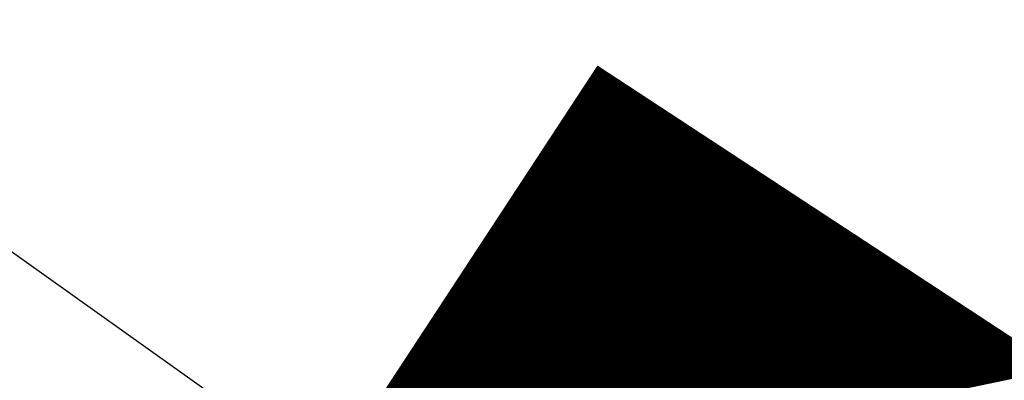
# Model space of a CAD drawing. Extents: x 448814 to 449970, y 436659 to 437685.
# Tile 40 of 132: x 448916.33 to 448920.57, y 437417.64 to 437419.19. Entities that reach past the tile are written whole.
import ezdxf

# ---------------------------------------------------------------- set-up
doc = ezdxf.new("R2010")
doc.units = 0
doc.header["$LTSCALE"] = 2
doc.header["$MEASUREMENT"] = 0
doc.linetypes.add('AUSGEZOGEN', pattern=[0])
doc.layers.get('0').update_dxf_attribs({"linetype": 'AUSGEZOGEN'})
for name, color, linetype in [('MULDE', 250, 'AUSGEZOGEN'), ('SIGNATUR', 4, 'AUSGEZOGEN'), ('STROMLTG', 4, 'AUSGEZOGEN')]:
    doc.layers.add(name, color=color, linetype=linetype)

# ---------------------------------------------------------------- blocks, each defined once
blk = doc.blocks.new('*X514')
at = {"color": 0}
for p, q in [((87.9735, 257.9307), (89.0542, 259.0114)), ((87.9749, 257.9307), (89.0542, 259.01)), ((87.9763, 257.9307), (89.0542, 259.0086)), ((87.9777, 257.9307), (89.0542, 259.0072)), ((87.9792, 257.9307), (89.0542, 259.0058)), ((87.9806, 257.9307), (89.0542, 259.0043)), ((87.982, 257.9307), (89.0542, 259.0029)), ((87.9834, 257.9307), (89.0542, 259.0015)), ((87.9848, 257.9307), (89.0542, 259.0001)), ((87.9862, 257.9307), (89.0542, 258.9987)), ((87.9876, 257.9307), (89.0542, 258.9973)), ((87.9891, 257.9307), (89.0542, 258.9959)), ((87.9905, 257.9307), (89.0542, 258.9944)), ((87.9919, 257.9307), (89.0542, 258.993)), ((87.9933, 257.9307), (89.0542, 258.9916)), ((87.9947, 257.9307), (89.0542, 258.9902)), ((87.9961, 257.9307), (89.0542, 258.9888)), ((87.9975, 257.9307), (89.0542, 258.9874)), ((87.999, 257.9307), (89.0542, 258.986)), ((88.0004, 257.9307), (89.0542, 258.9845)), ((88.0018, 257.9307), (89.0542, 258.9831)), ((88.0032, 257.9307), (89.0542, 258.9817)), ((88.0046, 257.9307), (89.0542, 258.9803)), ((88.006, 257.9307), (89.0542, 258.9789)), ((88.0074, 257.9307), (89.0542, 258.9775)), ((88.0089, 257.9307), (89.0542, 258.9761)), ((88.0103, 257.9307), (89.0542, 258.9746)), ((88.0117, 257.9307), (89.0542, 258.9732)), ((88.0131, 257.9307), (89.0542, 258.9718)), ((88.0145, 257.9307), (89.0542, 258.9704)), ((88.0159, 257.9307), (89.0542, 258.969)), ((88.0173, 257.9307), (89.0542, 258.9676)), ((88.0187, 257.9307), (89.0542, 258.9662)), ((88.0202, 257.9307), (89.0542, 258.9647)), ((88.0216, 257.9307), (89.0542, 258.9633)), ((88.023, 257.9307), (89.0542, 258.9619)), ((88.0244, 257.9307), (89.0542, 258.9605)), ((88.0258, 257.9307), (89.0542, 258.9591)), ((88.0272, 257.9307), (89.0542, 258.9577)), ((88.0286, 257.9307), (89.0542, 258.9563)), ((88.0301, 257.9307), (89.0542, 258.9548)), ((88.0315, 257.9307), (89.0542, 258.9534)), ((88.0329, 257.9307), (89.0542, 258.952)), ((88.0343, 257.9307), (89.0542, 258.9506)), ((88.0357, 257.9307), (89.0542, 258.9492)), ((88.0371, 257.9307), (89.0542, 258.9478)), ((88.0385, 257.9307), (89.0542, 258.9464)), ((88.04, 257.9307), (89.0542, 258.9449)), ((88.0414, 257.9307), (89.0542, 258.9435)), ((88.0428, 257.9307), (89.0542, 258.9421)), ((88.0442, 257.9307), (89.0542, 258.9407)), ((88.0456, 257.9307), (89.0542, 258.9393)), ((88.047, 257.9307), (89.0542, 258.9379)), ((88.0484, 257.9307), (89.0542, 258.9365)), ((88.0499, 257.9307), (89.0542, 258.935)), ((88.0513, 257.9307), (89.0542, 258.9336)), ((88.0527, 257.9307), (89.0542, 258.9322)), ((88.0541, 257.9307), (89.0542, 258.9308)), ((88.0555, 257.9307), (89.0542, 258.9294)), ((88.0569, 257.9307), (89.0542, 258.928)), ((88.0583, 257.9307), (89.0542, 258.9266)), ((88.0598, 257.9307), (89.0542, 258.9251)), ((88.0612, 257.9307), (89.0542, 258.9237)), ((88.0626, 257.9307), (89.0542, 258.9223)), ((88.064, 257.9307), (89.0542, 258.9209)), ((88.0654, 257.9307), (89.0542, 258.9195)), ((88.0668, 257.9307), (89.0542, 258.9181)), ((88.0682, 257.9307), (89.0542, 258.9167)), ((88.0697, 257.9307), (89.0542, 258.9152)), ((88.0711, 257.9307), (89.0542, 258.9138)), ((88.0725, 257.9307), (89.0542, 258.9124)), ((88.0739, 257.9307), (89.0542, 258.911)), ((88.0753, 257.9307), (89.0542, 258.9096)), ((88.0767, 257.9307), (89.0542, 258.9082)), ((88.0781, 257.9307), (89.0542, 258.9068)), ((88.0796, 257.9307), (89.0542, 258.9053)), ((88.081, 257.9307), (89.0542, 258.9039)), ((88.0824, 257.9307), (89.0542, 258.9025)), ((88.0838, 257.9307), (89.0542, 258.9011)), ((88.0852, 257.9307), (89.0542, 258.8997)), ((88.0866, 257.9307), (89.0542, 258.8983)), ((88.088, 257.9307), (89.0542, 258.8969)), ((88.0895, 257.9307), (89.0542, 258.8954)), ((88.0909, 257.9307), (89.0542, 258.894)), ((88.0923, 257.9307), (89.0542, 258.8926)), ((88.0937, 257.9307), (89.0542, 258.8912)), ((88.0951, 257.9307), (89.0542, 258.8898)), ((88.0965, 257.9307), (89.0542, 258.8884)), ((88.0979, 257.9307), (89.0542, 258.887)), ((88.0994, 257.9307), (89.0542, 258.8855)), ((88.1008, 257.9307), (89.0542, 258.8841)), ((88.1022, 257.9307), (89.0542, 258.8827)), ((88.1036, 257.9307), (89.0542, 258.8813)), ((88.105, 257.9307), (89.0542, 258.8799)), ((88.1064, 257.9307), (89.0542, 258.8785)), ((88.1078, 257.9307), (89.0542, 258.8771)), ((88.1093, 257.9307), (89.0542, 258.8756)), ((88.1107, 257.9307), (89.0542, 258.8742)), ((88.1121, 257.9307), (89.0542, 258.8728)), ((88.1135, 257.9307), (89.0542, 258.8714)), ((88.1149, 257.9307), (89.0542, 258.87)), ((88.1163, 257.9307), (89.0542, 258.8686)), ((88.1177, 257.9307), (89.0542, 258.8672)), ((88.1192, 257.9307), (89.0542, 258.8657)), ((88.1206, 257.9307), (89.0542, 258.8643)), ((88.122, 257.9307), (89.0542, 258.8629)), ((88.1234, 257.9307), (89.0542, 258.8615)), ((88.1248, 257.9307), (89.0542, 258.8601)), ((88.1262, 257.9307), (89.0542, 258.8587)), ((88.1276, 257.9307), (89.0542, 258.8573)), ((88.1291, 257.9307), (89.0542, 258.8558)), ((88.1305, 257.9307), (89.0542, 258.8544)), ((88.1319, 257.9307), (89.0542, 258.853)), ((88.1333, 257.9307), (89.0542, 258.8516)), ((88.1347, 257.9307), (89.0542, 258.8502)), ((88.1361, 257.9307), (89.0542, 258.8488)), ((88.1375, 257.9307), (89.0542, 258.8474)), ((88.139, 257.9307), (89.0542, 258.8459)), ((88.1404, 257.9307), (89.0542, 258.8445)), ((88.1418, 257.9307), (89.0542, 258.8431)), ((88.1432, 257.9307), (89.0542, 258.8417)), ((88.1446, 257.9307), (89.0542, 258.8403)), ((88.146, 257.9307), (89.0542, 258.8389)), ((88.1474, 257.9307), (89.0542, 258.8375)), ((88.1489, 257.9307), (89.0542, 258.836)), ((88.1503, 257.9307), (89.0542, 258.8346)), ((88.1517, 257.9307), (89.0542, 258.8332)), ((88.1531, 257.9307), (89.0542, 258.8318)), ((88.1545, 257.9307), (89.0542, 258.8304)), ((88.1559, 257.9307), (89.0542, 258.829)), ((88.1573, 257.9307), (89.0542, 258.8276)), ((88.1588, 257.9307), (89.0542, 258.8261)), ((88.1602, 257.9307), (89.0542, 258.8247)), ((88.1616, 257.9307), (89.0542, 258.8233)), ((88.163, 257.9307), (89.0542, 258.8219)), ((88.1644, 257.9307), (89.0542, 258.8205)), ((88.1658, 257.9307), (89.0542, 258.8191)), ((88.1672, 257.9307), (89.0542, 258.8177)), ((88.1687, 257.9307), (89.0542, 258.8163)), ((88.1701, 257.9307), (89.0542, 258.8148)), ((88.1715, 257.9307), (89.0542, 258.8134)), ((88.1729, 257.9307), (89.0542, 258.812)), ((88.1743, 257.9307), (89.0542, 258.8106)), ((88.1757, 257.9307), (89.0542, 258.8092)), ((88.1771, 257.9307), (89.0542, 258.8078)), ((88.1786, 257.9307), (89.0542, 258.8064)), ((88.18, 257.9307), (89.0542, 258.8049)), ((88.1814, 257.9307), (89.0542, 258.8035)), ((88.1828, 257.9307), (89.0542, 258.8021)), ((88.1842, 257.9307), (89.0542, 258.8007)), ((88.1856, 257.9307), (89.0542, 258.7993)), ((88.187, 257.9307), (89.0542, 258.7979)), ((88.1885, 257.9307), (89.0542, 258.7965)), ((88.1899, 257.9307), (89.0542, 258.795)), ((88.1913, 257.9307), (89.0542, 258.7936)), ((88.1927, 257.9307), (89.0542, 258.7922)), ((88.1941, 257.9307), (89.0542, 258.7908)), ((88.1955, 257.9307), (89.0542, 258.7894)), ((88.1969, 257.9307), (89.0542, 258.788)), ((88.1984, 257.9307), (89.0542, 258.7866)), ((88.1998, 257.9307), (89.0542, 258.7851)), ((88.2012, 257.9307), (89.0542, 258.7837)), ((88.2026, 257.9307), (89.0542, 258.7823)), ((88.204, 257.9307), (89.0542, 258.7809)), ((88.2054, 257.9307), (89.0542, 258.7795)), ((88.2068, 257.9307), (89.0542, 258.7781)), ((88.2083, 257.9307), (89.0542, 258.7767)), ((88.2097, 257.9307), (89.0542, 258.7752)), ((88.2111, 257.9307), (89.0542, 258.7738)), ((88.2125, 257.9307), (89.0542, 258.7724)), ((88.2139, 257.9307), (89.0542, 258.771)), ((88.2153, 257.9307), (89.0542, 258.7696)), ((88.2167, 257.9307), (89.0542, 258.7682)), ((88.2182, 257.9307), (89.0542, 258.7668)), ((88.2196, 257.9307), (89.0542, 258.7653)), ((88.221, 257.9307), (89.0542, 258.7639)), ((88.2224, 257.9307), (89.0542, 258.7625)), ((88.2238, 257.9307), (89.0542, 258.7611)), ((88.2252, 257.9307), (89.0542, 258.7597)), ((88.2266, 257.9307), (89.0542, 258.7583)), ((88.2281, 257.9307), (89.0542, 258.7569)), ((88.2295, 257.9307), (89.0542, 258.7554)), ((88.2309, 257.9307), (89.0542, 258.754)), ((88.2323, 257.9307), (89.0542, 258.7526)), ((88.2337, 257.9307), (89.0542, 258.7512)), ((88.2351, 257.9307), (89.0542, 258.7498)), ((88.2365, 257.9307), (89.0542, 258.7484)), ((88.238, 257.9307), (89.0542, 258.747)), ((88.2394, 257.9307), (89.0542, 258.7455)), ((88.2408, 257.9307), (89.0542, 258.7441)), ((88.2422, 257.9307), (89.0542, 258.7427)), ((88.2436, 257.9307), (89.0542, 258.7413)), ((88.245, 257.9307), (89.0542, 258.7399)), ((88.2464, 257.9307), (89.0542, 258.7385)), ((88.2479, 257.9307), (89.0542, 258.7371)), ((88.2493, 257.9307), (89.0542, 258.7356)), ((88.2507, 257.9307), (89.0542, 258.7342)), ((88.2521, 257.9307), (89.0542, 258.7328)), ((88.2535, 257.9307), (89.0542, 258.7314)), ((88.2549, 257.9307), (89.0542, 258.73)), ((88.2563, 257.9307), (89.0542, 258.7286)), ((88.2578, 257.9307), (89.0542, 258.7272)), ((88.2592, 257.9307), (89.0542, 258.7257)), ((88.2606, 257.9307), (89.0542, 258.7243)), ((88.262, 257.9307), (89.0542, 258.7229)), ((88.2634, 257.9307), (89.0542, 258.7215)), ((88.2648, 257.9307), (89.0542, 258.7201)), ((88.2662, 257.9307), (89.0542, 258.7187)), ((88.2677, 257.9307), (89.0542, 258.7173)), ((88.2691, 257.9307), (89.0542, 258.7158)), ((88.2705, 257.9307), (89.0542, 258.7144)), ((88.2719, 257.9307), (89.0542, 258.713)), ((88.2733, 257.9307), (89.0542, 258.7116)), ((88.2747, 257.9307), (89.0542, 258.7102)), ((88.2761, 257.9307), (89.0542, 258.7088)), ((88.2776, 257.9307), (89.0542, 258.7074)), ((88.279, 257.9307), (89.0542, 258.7059)), ((88.2804, 257.9307), (89.0542, 258.7045)), ((88.2818, 257.9307), (89.0542, 258.7031)), ((88.2832, 257.9307), (89.0542, 258.7017)), ((88.2846, 257.9307), (89.0542, 258.7003)), ((88.286, 257.9307), (89.0542, 258.6989)), ((88.2875, 257.9307), (89.0542, 258.6975)), ((88.2889, 257.9307), (89.0542, 258.696)), ((88.2903, 257.9307), (89.0542, 258.6946)), ((88.2917, 257.9307), (89.0542, 258.6932)), ((88.2931, 257.9307), (89.0542, 258.6918)), ((88.2945, 257.9307), (89.0542, 258.6904)), ((88.2959, 257.9307), (89.0542, 258.689)), ((88.2973, 257.9307), (89.0542, 258.6876)), ((88.2988, 257.9307), (89.0542, 258.6861)), ((88.3002, 257.9307), (89.0542, 258.6847)), ((88.3016, 257.9307), (89.0542, 258.6833)), ((88.303, 257.9307), (89.0542, 258.6819)), ((88.3044, 257.9307), (89.0542, 258.6805)), ((88.3058, 257.9307), (89.0542, 258.6791)), ((88.3072, 257.9307), (89.0542, 258.6777)), ((88.3087, 257.9307), (89.0542, 258.6762)), ((88.3101, 257.9307), (89.0542, 258.6748)), ((88.3115, 257.9307), (89.0542, 258.6734)), ((88.3129, 257.9307), (89.0542, 258.672)), ((88.3143, 257.9307), (89.0542, 258.6706)), ((88.3157, 257.9307), (89.0542, 258.6692)), ((88.3171, 257.9307), (89.0542, 258.6678)), ((88.3186, 257.9307), (89.0542, 258.6663)), ((88.32, 257.9307), (89.0542, 258.6649)), ((88.3214, 257.9307), (89.0542, 258.6635)), ((88.3228, 257.9307), (89.0542, 258.6621)), ((88.3242, 257.9307), (89.0542, 258.6607)), ((88.3256, 257.9307), (89.0542, 258.6593)), ((88.327, 257.9307), (89.0542, 258.6579)), ((88.3285, 257.9307), (89.0542, 258.6564)), ((88.3299, 257.9307), (89.0542, 258.655)), ((88.3313, 257.9307), (89.0542, 258.6536)), ((88.3327, 257.9307), (89.0542, 258.6522)), ((88.3341, 257.9307), (89.0542, 258.6508)), ((88.3355, 257.9307), (89.0542, 258.6494)), ((88.3369, 257.9307), (89.0542, 258.648)), ((88.3384, 257.9307), (89.0542, 258.6465)), ((88.3398, 257.9307), (89.0542, 258.6451)), ((88.3412, 257.9307), (89.0542, 258.6437)), ((88.3426, 257.9307), (89.0542, 258.6423)), ((88.344, 257.9307), (89.0542, 258.6409)), ((88.3454, 257.9307), (89.0542, 258.6395)), ((88.3468, 257.9307), (89.0542, 258.6381)), ((88.3483, 257.9307), (89.0542, 258.6366)), ((88.3497, 257.9307), (89.0542, 258.6352)), ((88.3511, 257.9307), (89.0542, 258.6338)), ((88.3525, 257.9307), (89.0542, 258.6324)), ((88.3539, 257.9307), (89.0542, 258.631)), ((88.3553, 257.9307), (89.0542, 258.6296)), ((88.3567, 257.9307), (89.0542, 258.6282)), ((88.3582, 257.9307), (89.0542, 258.6267)), ((88.3596, 257.9307), (89.0542, 258.6253)), ((88.361, 257.9307), (89.0542, 258.6239)), ((88.3624, 257.9307), (89.0542, 258.6225)), ((88.3638, 257.9307), (89.0542, 258.6211)), ((88.3652, 257.9307), (89.0542, 258.6197)), ((88.3666, 257.9307), (89.0542, 258.6183)), ((88.3681, 257.9307), (89.0542, 258.6168)), ((88.3695, 257.9307), (89.0542, 258.6154)), ((88.3709, 257.9307), (89.0542, 258.614)), ((88.3723, 257.9307), (89.0542, 258.6126)), ((88.3737, 257.9307), (89.0542, 258.6112)), ((88.3751, 257.9307), (89.0542, 258.6098)), ((88.3765, 257.9307), (89.0542, 258.6084)), ((88.378, 257.9307), (89.0542, 258.6069)), ((88.3794, 257.9307), (89.0542, 258.6055)), ((88.3808, 257.9307), (89.0542, 258.6041)), ((88.3822, 257.9307), (89.0542, 258.6027)), ((88.3836, 257.9307), (89.0542, 258.6013)), ((88.385, 257.9307), (89.0542, 258.5999)), ((88.3864, 257.9307), (89.0542, 258.5985)), ((88.3879, 257.9307), (89.0542, 258.597)), ((88.3893, 257.9307), (89.0542, 258.5956)), ((88.3907, 257.9307), (89.0542, 258.5942)), ((88.3921, 257.9307), (89.0542, 258.5928)), ((88.3935, 257.9307), (89.0542, 258.5914)), ((88.3949, 257.9307), (89.0542, 258.59)), ((88.3963, 257.9307), (89.0542, 258.5886)), ((88.3978, 257.9307), (89.0542, 258.5871)), ((88.3992, 257.9307), (89.0542, 258.5857)), ((88.4006, 257.9307), (89.0542, 258.5843)), ((88.402, 257.9307), (89.0542, 258.5829)), ((88.4034, 257.9307), (89.0542, 258.5815)), ((88.4048, 257.9307), (89.0542, 258.5801)), ((88.4062, 257.9307), (89.0542, 258.5787)), ((88.4077, 257.9307), (89.0542, 258.5772)), ((88.4091, 257.9307), (89.0542, 258.5758)), ((88.4105, 257.9307), (89.0542, 258.5744)), ((88.4119, 257.9307), (89.0542, 258.573)), ((88.4133, 257.9307), (89.0542, 258.5716)), ((88.4147, 257.9307), (89.0542, 258.5702)), ((88.4161, 257.9307), (89.0542, 258.5688)), ((88.4176, 257.9307), (89.0542, 258.5673)), ((88.419, 257.9307), (89.0542, 258.5659)), ((88.4204, 257.9307), (89.0542, 258.5645)), ((88.4218, 257.9307), (89.0542, 258.5631)), ((88.4232, 257.9307), (89.0542, 258.5617)), ((88.4246, 257.9307), (89.0542, 258.5603)), ((88.426, 257.9307), (89.0542, 258.5589)), ((88.4275, 257.9307), (89.0542, 258.5574)), ((88.4289, 257.9307), (89.0542, 258.556)), ((88.4303, 257.9307), (89.0542, 258.5546)), ((88.4317, 257.9307), (89.0542, 258.5532)), ((88.4331, 257.9307), (89.0542, 258.5518)), ((88.4345, 257.9307), (89.0542, 258.5504)), ((88.4359, 257.9307), (89.0542, 258.549)), ((88.4374, 257.9307), (89.0542, 258.5475)), ((88.4388, 257.9307), (89.0542, 258.5461)), ((88.4402, 257.9307), (89.0542, 258.5447)), ((88.4416, 257.9307), (89.0542, 258.5433)), ((88.443, 257.9307), (89.0542, 258.5419)), ((88.4444, 257.9307), (89.0542, 258.5405)), ((88.4458, 257.9307), (89.0542, 258.5391)), ((88.4473, 257.9307), (89.0542, 258.5376)), ((88.4487, 257.9307), (89.0542, 258.5362)), ((88.4501, 257.9307), (89.0542, 258.5348)), ((88.4515, 257.9307), (89.0542, 258.5334)), ((88.4529, 257.9307), (89.0542, 258.532)), ((88.4543, 257.9307), (89.0542, 258.5306)), ((88.4557, 257.9307), (89.0542, 258.5292)), ((88.4572, 257.9307), (89.0542, 258.5278)), ((88.4586, 257.9307), (89.0542, 258.5263)), ((88.46, 257.9307), (89.0542, 258.5249)), ((88.4614, 257.9307), (89.0542, 258.5235)), ((88.4628, 257.9307), (89.0542, 258.5221)), ((88.4642, 257.9307), (89.0542, 258.5207)), ((88.4656, 257.9307), (89.0542, 258.5193)), ((88.4671, 257.9307), (89.0542, 258.5179)), ((88.4685, 257.9307), (89.0542, 258.5164)), ((88.4699, 257.9307), (89.0542, 258.515)), ((88.4713, 257.9307), (89.0542, 258.5136)), ((88.4727, 257.9307), (89.0542, 258.5122)), ((88.4741, 257.9307), (89.0542, 258.5108)), ((88.4755, 257.9307), (89.0542, 258.5094)), ((88.477, 257.9307), (89.0542, 258.508)), ((88.4784, 257.9307), (89.0542, 258.5065)), ((88.4798, 257.9307), (89.0542, 258.5051)), ((88.4812, 257.9307), (89.0542, 258.5037)), ((88.4826, 257.9307), (89.0542, 258.5023)), ((88.484, 257.9307), (89.0542, 258.5009)), ((88.4854, 257.9307), (89.0542, 258.4995)), ((88.4869, 257.9307), (89.0542, 258.4981)), ((88.4883, 257.9307), (89.0542, 258.4966)), ((88.4897, 257.9307), (89.0542, 258.4952)), ((88.4911, 257.9307), (89.0542, 258.4938)), ((88.4925, 257.9307), (89.0542, 258.4924)), ((88.4939, 257.9307), (89.0542, 258.491)), ((88.4953, 257.9307), (89.0542, 258.4896)), ((88.4968, 257.9307), (89.0542, 258.4882)), ((88.4982, 257.9307), (89.0542, 258.4867)), ((88.4996, 257.9307), (89.0542, 258.4853)), ((88.501, 257.9307), (89.0542, 258.4839)), ((88.5024, 257.9307), (89.0542, 258.4825)), ((88.5038, 257.9307), (89.0542, 258.4811)), ((88.5052, 257.9307), (89.0542, 258.4797)), ((88.5067, 257.9307), (89.0542, 258.4783)), ((88.5081, 257.9307), (89.0542, 258.4768)), ((88.5095, 257.9307), (89.0542, 258.4754)), ((88.5109, 257.9307), (89.0542, 258.474)), ((88.5123, 257.9307), (89.0542, 258.4726)), ((88.5137, 257.9307), (89.0542, 258.4712)), ((88.5151, 257.9307), (89.0542, 258.4698)), ((88.5166, 257.9307), (89.0542, 258.4684)), ((88.518, 257.9307), (89.0542, 258.4669)), ((88.5194, 257.9307), (89.0542, 258.4655)), ((88.5208, 257.9307), (89.0542, 258.4641)), ((88.5222, 257.9307), (89.0542, 258.4627)), ((88.5236, 257.9307), (89.0542, 258.4613)), ((88.525, 257.9307), (89.0542, 258.4599)), ((88.5265, 257.9307), (89.0542, 258.4585)), ((88.5279, 257.9307), (89.0542, 258.457)), ((88.5293, 257.9307), (89.0542, 258.4556)), ((88.5307, 257.9307), (89.0542, 258.4542)), ((88.5321, 257.9307), (89.0542, 258.4528)), ((88.5335, 257.9307), (89.0542, 258.4514)), ((88.5349, 257.9307), (89.0542, 258.45)), ((88.5364, 257.9307), (89.0542, 258.4486)), ((88.5378, 257.9307), (89.0542, 258.4471)), ((88.5392, 257.9307), (89.0542, 258.4457)), ((88.5406, 257.9307), (89.0542, 258.4443)), ((88.542, 257.9307), (89.0542, 258.4429)), ((88.5434, 257.9307), (89.0542, 258.4415)), ((88.5448, 257.9307), (89.0542, 258.4401)), ((88.5463, 257.9307), (89.0542, 258.4387)), ((88.5477, 257.9307), (89.0542, 258.4372)), ((88.5491, 257.9307), (89.0542, 258.4358)), ((88.5505, 257.9307), (89.0542, 258.4344)), ((88.5519, 257.9307), (89.0542, 258.433)), ((88.5533, 257.9307), (89.0542, 258.4316)), ((88.5547, 257.9307), (89.0542, 258.4302)), ((88.5562, 257.9307), (89.0542, 258.4288)), ((88.5576, 257.9307), (89.0542, 258.4273)), ((88.559, 257.9307), (89.0542, 258.4259)), ((88.5604, 257.9307), (89.0542, 258.4245)), ((88.5618, 257.9307), (89.0542, 258.4231)), ((88.5632, 257.9307), (89.0542, 258.4217)), ((88.5646, 257.9307), (89.0542, 258.4203)), ((88.5661, 257.9307), (89.0542, 258.4189)), ((88.5675, 257.9307), (89.0542, 258.4174)), ((88.5689, 257.9307), (89.0542, 258.416)), ((88.5703, 257.9307), (89.0542, 258.4146)), ((88.5717, 257.9307), (89.0542, 258.4132)), ((88.5731, 257.9307), (89.0542, 258.4118)), ((88.5745, 257.9307), (89.0542, 258.4104)), ((88.576, 257.9307), (89.0542, 258.409)), ((88.5774, 257.9307), (89.0542, 258.4075)), ((88.5788, 257.9307), (89.0542, 258.4061)), ((88.5802, 257.9307), (89.0542, 258.4047)), ((88.5816, 257.9307), (89.0542, 258.4033)), ((88.583, 257.9307), (89.0542, 258.4019)), ((88.5844, 257.9307), (89.0542, 258.4005)), ((88.5858, 257.9307), (89.0542, 258.3991)), ((88.5873, 257.9307), (89.0542, 258.3976)), ((88.5887, 257.9307), (89.0542, 258.3962)), ((88.5901, 257.9307), (89.0542, 258.3948)), ((88.5915, 257.9307), (89.0542, 258.3934)), ((88.5929, 257.9307), (89.0542, 258.392)), ((88.5943, 257.9307), (89.0542, 258.3906)), ((88.5957, 257.9307), (89.0542, 258.3892)), ((88.5972, 257.9307), (89.0542, 258.3877)), ((88.5986, 257.9307), (89.0542, 258.3863)), ((88.6, 257.9307), (89.0542, 258.3849)), ((88.6014, 257.9307), (89.0542, 258.3835)), ((88.6028, 257.9307), (89.0542, 258.3821)), ((88.6042, 257.9307), (89.0542, 258.3807)), ((88.6056, 257.9307), (89.0542, 258.3793)), ((88.6071, 257.9307), (89.0542, 258.3778)), ((88.6085, 257.9307), (89.0542, 258.3764)), ((88.6099, 257.9307), (89.0542, 258.375)), ((88.6113, 257.9307), (89.0542, 258.3736)), ((88.6127, 257.9307), (89.0542, 258.3722)), ((88.6141, 257.9307), (89.0542, 258.3708)), ((88.6155, 257.9307), (89.0542, 258.3694)), ((88.617, 257.9307), (89.0542, 258.3679)), ((88.6184, 257.9307), (89.0542, 258.3665)), ((88.6198, 257.9307), (89.0542, 258.3651)), ((88.6212, 257.9307), (89.0542, 258.3637)), ((88.6226, 257.9307), (89.0542, 258.3623)), ((88.624, 257.9307), (89.0542, 258.3609)), ((88.6254, 257.9307), (89.0542, 258.3595)), ((88.6269, 257.9307), (89.0542, 258.358)), ((88.6283, 257.9307), (89.0542, 258.3566)), ((88.6297, 257.9307), (89.0542, 258.3552)), ((88.6311, 257.9307), (89.0542, 258.3538)), ((88.6325, 257.9307), (89.0542, 258.3524)), ((88.6339, 257.9307), (89.0542, 258.351)), ((88.6353, 257.9307), (89.0542, 258.3496)), ((88.6368, 257.9307), (89.0542, 258.3481)), ((88.6382, 257.9307), (89.0542, 258.3467)), ((88.6396, 257.9307), (89.0542, 258.3453)), ((88.641, 257.9307), (89.0542, 258.3439)), ((88.6424, 257.9307), (89.0542, 258.3425)), ((88.6438, 257.9307), (89.0542, 258.3411)), ((88.6452, 257.9307), (89.0542, 258.3397)), ((88.6467, 257.9307), (89.0542, 258.3382)), ((88.6481, 257.9307), (89.0542, 258.3368)), ((88.6495, 257.9307), (89.0542, 258.3354)), ((88.6509, 257.9307), (89.0542, 258.334)), ((88.6523, 257.9307), (89.0542, 258.3326)), ((88.6537, 257.9307), (89.0542, 258.3312)), ((88.6551, 257.9307), (89.0542, 258.3298)), ((88.6566, 257.9307), (89.0542, 258.3283)), ((88.658, 257.9307), (89.0542, 258.3269)), ((88.6594, 257.9307), (89.0542, 258.3255)), ((88.6608, 257.9307), (89.0542, 258.3241)), ((88.6622, 257.9307), (89.0542, 258.3227)), ((88.6636, 257.9307), (89.0542, 258.3213)), ((88.665, 257.9307), (89.0542, 258.3199)), ((88.6665, 257.9307), (89.0542, 258.3184)), ((88.6679, 257.9307), (89.0542, 258.317)), ((88.6693, 257.9307), (89.0542, 258.3156)), ((88.6707, 257.9307), (89.0542, 258.3142)), ((88.6721, 257.9307), (89.0542, 258.3128)), ((88.6735, 257.9307), (89.0542, 258.3114)), ((88.6749, 257.9307), (89.0542, 258.31)), ((88.6764, 257.9307), (89.0542, 258.3085)), ((88.6778, 257.9307), (89.0542, 258.3071)), ((88.6792, 257.9307), (89.0542, 258.3057)), ((88.6806, 257.9307), (89.0542, 258.3043)), ((88.682, 257.9307), (89.0542, 258.3029)), ((88.6834, 257.9307), (89.0542, 258.3015)), ((88.6848, 257.9307), (89.0542, 258.3001)), ((88.6863, 257.9307), (89.0542, 258.2986)), ((88.6877, 257.9307), (89.0542, 258.2972)), ((88.6891, 257.9307), (89.0542, 258.2958)), ((88.6905, 257.9307), (89.0542, 258.2944)), ((88.6919, 257.9307), (89.0542, 258.293)), ((88.6933, 257.9307), (89.0542, 258.2916)), ((88.6947, 257.9307), (89.0542, 258.2902)), ((88.6962, 257.9307), (89.0542, 258.2887)), ((88.6976, 257.9307), (89.0542, 258.2873)), ((88.699, 257.9307), (89.0542, 258.2859)), ((88.7004, 257.9307), (89.0542, 258.2845)), ((88.7018, 257.9307), (89.0542, 258.2831)), ((88.7032, 257.9307), (89.0542, 258.2817)), ((88.7046, 257.9307), (89.0542, 258.2803)), ((88.7061, 257.9307), (89.0542, 258.2788)), ((88.7075, 257.9307), (89.0542, 258.2774)), ((88.7089, 257.9307), (89.0542, 258.276)), ((88.7103, 257.9307), (89.0542, 258.2746)), ((88.7117, 257.9307), (89.0542, 258.2732)), ((88.7131, 257.9307), (89.0542, 258.2718)), ((88.7145, 257.9307), (89.0542, 258.2704)), ((88.716, 257.9307), (89.0542, 258.2689)), ((88.7174, 257.9307), (89.0542, 258.2675)), ((88.7188, 257.9307), (89.0542, 258.2661)), ((88.7202, 257.9307), (89.0542, 258.2647)), ((88.7216, 257.9307), (89.0542, 258.2633)), ((88.723, 257.9307), (89.0542, 258.2619)), ((88.7244, 257.9307), (89.0542, 258.2605)), ((88.7259, 257.9307), (89.0542, 258.259)), ((88.7273, 257.9307), (89.0542, 258.2576)), ((88.7287, 257.9307), (89.0542, 258.2562)), ((88.7301, 257.9307), (89.0542, 258.2548)), ((88.7315, 257.9307), (89.0542, 258.2534)), ((88.7329, 257.9307), (89.0542, 258.252)), ((88.7343, 257.9307), (89.0542, 258.2506)), ((88.7358, 257.9307), (89.0542, 258.2492)), ((88.7372, 257.9307), (89.0542, 258.2477)), ((88.7386, 257.9307), (89.0542, 258.2463)), ((88.74, 257.9307), (89.0542, 258.2449)), ((88.7414, 257.9307), (89.0542, 258.2435)), ((88.7428, 257.9307), (89.0542, 258.2421)), ((88.7442, 257.9307), (89.0542, 258.2407)), ((88.7457, 257.9307), (89.0542, 258.2393)), ((88.7471, 257.9307), (89.0542, 258.2378)), ((88.7485, 257.9307), (89.0542, 258.2364)), ((88.7499, 257.9307), (89.0542, 258.235)), ((88.7513, 257.9307), (89.0542, 258.2336)), ((88.7527, 257.9307), (89.0542, 258.2322)), ((88.7541, 257.9307), (89.0542, 258.2308)), ((88.7556, 257.9307), (89.0542, 258.2294)), ((88.757, 257.9307), (89.0542, 258.2279)), ((88.7584, 257.9307), (89.0542, 258.2265)), ((88.7598, 257.9307), (89.0542, 258.2251)), ((88.7612, 257.9307), (89.0542, 258.2237)), ((88.7626, 257.9307), (89.0542, 258.2223)), ((88.764, 257.9307), (89.0542, 258.2209)), ((88.7655, 257.9307), (89.0542, 258.2195)), ((88.7669, 257.9307), (89.0542, 258.218)), ((88.7683, 257.9307), (89.0542, 258.2166)), ((88.7697, 257.9307), (89.0542, 258.2152)), ((88.7711, 257.9307), (89.0542, 258.2138)), ((88.7725, 257.9307), (89.0542, 258.2124)), ((88.7739, 257.9307), (89.0542, 258.211)), ((88.7754, 257.9307), (89.0542, 258.2096)), ((88.7768, 257.9307), (89.0542, 258.2081)), ((88.7782, 257.9307), (89.0542, 258.2067)), ((88.7796, 257.9307), (89.0542, 258.2053)), ((88.781, 257.9307), (89.0542, 258.2039)), ((88.7824, 257.9307), (89.0542, 258.2025)), ((88.7838, 257.9307), (89.0542, 258.2011)), ((88.7853, 257.9307), (89.0542, 258.1997)), ((88.7867, 257.9307), (89.0542, 258.1982)), ((88.7881, 257.9307), (89.0542, 258.1968)), ((88.7895, 257.9307), (89.0542, 258.1954)), ((88.7909, 257.9307), (89.0542, 258.194)), ((88.7923, 257.9307), (89.0542, 258.1926)), ((88.7937, 257.9307), (89.0542, 258.1912)), ((88.7952, 257.9307), (89.0542, 258.1898)), ((88.7966, 257.9307), (89.0542, 258.1883)), ((88.798, 257.9307), (89.0542, 258.1869)), ((88.7994, 257.9307), (89.0542, 258.1855)), ((88.8008, 257.9307), (89.0542, 258.1841)), ((88.8022, 257.9307), (89.0542, 258.1827)), ((88.8036, 257.9307), (89.0542, 258.1813)), ((88.8051, 257.9307), (89.0542, 258.1799)), ((88.8065, 257.9307), (89.0542, 258.1784)), ((88.8079, 257.9307), (89.0542, 258.177)), ((88.8093, 257.9307), (89.0542, 258.1756)), ((88.8107, 257.9307), (89.0542, 258.1742)), ((88.8121, 257.9307), (89.0542, 258.1728)), ((88.8135, 257.9307), (89.0542, 258.1714)), ((88.815, 257.9307), (89.0542, 258.17)), ((88.8164, 257.9307), (89.0542, 258.1685)), ((88.8178, 257.9307), (89.0542, 258.1671)), ((88.8192, 257.9307), (89.0542, 258.1657)), ((88.8206, 257.9307), (89.0542, 258.1643)), ((88.822, 257.9307), (89.0542, 258.1629)), ((88.8234, 257.9307), (89.0542, 258.1615)), ((88.8249, 257.9307), (89.0542, 258.1601)), ((88.8263, 257.9307), (89.0542, 258.1586)), ((88.8277, 257.9307), (89.0542, 258.1572)), ((88.8291, 257.9307), (89.0542, 258.1558)), ((88.8305, 257.9307), (89.0542, 258.1544)), ((88.8319, 257.9307), (89.0542, 258.153)), ((88.8333, 257.9307), (89.0542, 258.1516)), ((88.8348, 257.9307), (89.0542, 258.1502)), ((88.8362, 257.9307), (89.0542, 258.1487)), ((88.8376, 257.9307), (89.0542, 258.1473)), ((88.839, 257.9307), (89.0542, 258.1459)), ((88.8404, 257.9307), (89.0542, 258.1445)), ((88.8418, 257.9307), (89.0542, 258.1431)), ((88.8432, 257.9307), (89.0542, 258.1417)), ((88.8447, 257.9307), (89.0542, 258.1403)), ((88.8461, 257.9307), (89.0542, 258.1388)), ((88.8475, 257.9307), (89.0542, 258.1374)), ((88.8489, 257.9307), (89.0542, 258.136)), ((88.8503, 257.9307), (89.0542, 258.1346)), ((88.8517, 257.9307), (89.0542, 258.1332)), ((88.8531, 257.9307), (89.0542, 258.1318)), ((88.8546, 257.9307), (89.0542, 258.1304)), ((88.856, 257.9307), (89.0542, 258.1289)), ((88.8574, 257.9307), (89.0542, 258.1275)), ((88.8588, 257.9307), (89.0542, 258.1261)), ((88.8602, 257.9307), (89.0542, 258.1247)), ((88.8616, 257.9307), (89.0542, 258.1233)), ((88.863, 257.9307), (89.0542, 258.1219)), ((88.8644, 257.9307), (89.0542, 258.1205)), ((88.8659, 257.9307), (89.0542, 258.119)), ((88.8673, 257.9307), (89.0542, 258.1176)), ((88.8687, 257.9307), (89.0542, 258.1162)), ((88.8701, 257.9307), (89.0542, 258.1148)), ((88.8715, 257.9307), (89.0542, 258.1134)), ((88.8729, 257.9307), (89.0542, 258.112)), ((88.8743, 257.9307), (89.0542, 258.1106)), ((88.8758, 257.9307), (89.0542, 258.1091)), ((88.8772, 257.9307), (89.0542, 258.1077)), ((88.8786, 257.9307), (89.0542, 258.1063)), ((88.88, 257.9307), (89.0542, 258.1049)), ((88.8814, 257.9307), (89.0542, 258.1035)), ((88.8828, 257.9307), (89.0542, 258.1021)), ((88.8842, 257.9307), (89.0542, 258.1007)), ((88.8857, 257.9307), (89.0542, 258.0992)), ((88.8871, 257.9307), (89.0542, 258.0978)), ((88.8885, 257.9307), (89.0542, 258.0964)), ((88.8899, 257.9307), (89.0542, 258.095)), ((88.8913, 257.9307), (89.0542, 258.0936)), ((88.8927, 257.9307), (89.0542, 258.0922)), ((88.8941, 257.9307), (89.0542, 258.0908)), ((88.8956, 257.9307), (89.0542, 258.0893)), ((88.897, 257.9307), (89.0542, 258.0879)), ((88.8984, 257.9307), (89.0542, 258.0865)), ((88.8998, 257.9307), (89.0542, 258.0851)), ((88.9012, 257.9307), (89.0542, 258.0837)), ((88.9026, 257.9307), (89.0542, 258.0823)), ((88.904, 257.9307), (89.0542, 258.0809)), ((88.9055, 257.9307), (89.0542, 258.0794)), ((88.9069, 257.9307), (89.0542, 258.078)), ((88.9083, 257.9307), (89.0542, 258.0766)), ((88.9097, 257.9307), (89.0542, 258.0752)), ((88.9111, 257.9307), (89.0542, 258.0738)), ((88.9125, 257.9307), (89.0542, 258.0724)), ((88.9139, 257.9307), (89.0542, 258.071)), ((88.9154, 257.9307), (89.0542, 258.0695)), ((88.9168, 257.9307), (89.0542, 258.0681)), ((88.9182, 257.9307), (89.0542, 258.0667)), ((88.9196, 257.9307), (89.0542, 258.0653)), ((88.921, 257.9307), (89.0542, 258.0639)), ((88.9224, 257.9307), (89.0542, 258.0625)), ((88.9238, 257.9307), (89.0542, 258.0611)), ((88.9253, 257.9307), (89.0542, 258.0596)), ((88.9267, 257.9307), (89.0542, 258.0582)), ((88.9281, 257.9307), (89.0542, 258.0568)), ((88.9295, 257.9307), (89.0542, 258.0554)), ((88.9309, 257.9307), (89.0542, 258.054)), ((88.9323, 257.9307), (89.0542, 258.0526)), ((88.9337, 257.9307), (89.0542, 258.0512)), ((88.9352, 257.9307), (89.0542, 258.0497)), ((88.9366, 257.9307), (89.0542, 258.0483)), ((88.938, 257.9307), (89.0542, 258.0469)), ((88.9394, 257.9307), (89.0542, 258.0455)), ((88.9408, 257.9307), (89.0542, 258.0441)), ((88.9422, 257.9307), (89.0542, 258.0427)), ((88.9436, 257.9307), (89.0542, 258.0413)), ((88.9451, 257.9307), (89.0542, 258.0398)), ((88.9465, 257.9307), (89.0542, 258.0384)), ((88.9479, 257.9307), (89.0542, 258.037)), ((88.9493, 257.9307), (89.0542, 258.0356)), ((88.9507, 257.9307), (89.0542, 258.0342)), ((88.9521, 257.9307), (89.0542, 258.0328)), ((88.9535, 257.9307), (89.0542, 258.0314)), ((88.955, 257.9307), (89.0542, 258.0299)), ((88.9564, 257.9307), (89.0542, 258.0285)), ((88.9578, 257.9307), (89.0542, 258.0271)), ((88.9592, 257.9307), (89.0542, 258.0257)), ((88.9606, 257.9307), (89.0542, 258.0243)), ((88.962, 257.9307), (89.0542, 258.0229)), ((88.9634, 257.9307), (89.0542, 258.0215)), ((88.9649, 257.9307), (89.0542, 258.02)), ((88.9663, 257.9307), (89.0542, 258.0186)), ((88.9677, 257.9307), (89.0542, 258.0172)), ((88.9691, 257.9307), (89.0542, 258.0158)), ((88.9705, 257.9307), (89.0542, 258.0144)), ((88.9719, 257.9307), (89.0542, 258.013)), ((88.9733, 257.9307), (89.0542, 258.0116)), ((88.9748, 257.9307), (89.0542, 258.0101)), ((88.9762, 257.9307), (89.0542, 258.0087)), ((88.9776, 257.9307), (89.0542, 258.0073)), ((88.979, 257.9307), (89.0542, 258.0059)), ((88.9804, 257.9307), (89.0542, 258.0045)), ((88.9818, 257.9307), (89.0542, 258.0031)), ((88.9832, 257.9307), (89.0542, 258.0017)), ((88.9847, 257.9307), (89.0542, 258.0002)), ((88.9861, 257.9307), (89.0542, 257.9988)), ((88.9875, 257.9307), (89.0542, 257.9974)), ((88.9889, 257.9307), (89.0542, 257.996)), ((88.9903, 257.9307), (89.0542, 257.9946)), ((88.9917, 257.9307), (89.0542, 257.9932)), ((88.9931, 257.9307), (89.0542, 257.9918)), ((88.9946, 257.9307), (89.0542, 257.9903)), ((88.996, 257.9307), (89.0542, 257.9889)), ((88.9974, 257.9307), (89.0542, 257.9875)), ((88.9988, 257.9307), (89.0542, 257.9861)), ((89.0002, 257.9307), (89.0542, 257.9847)), ((89.0016, 257.9307), (89.0542, 257.9833)), ((89.003, 257.9307), (89.0542, 257.9819)), ((89.0045, 257.9307), (89.0542, 257.9804)), ((89.0059, 257.9307), (89.0542, 257.979)), ((89.0073, 257.9307), (89.0542, 257.9776)), ((89.0087, 257.9307), (89.0542, 257.9762)), ((89.0101, 257.9307), (89.0542, 257.9748)), ((89.0115, 257.9307), (89.0542, 257.9734)), ((89.0129, 257.9307), (89.0542, 257.972)), ((89.0144, 257.9307), (89.0542, 257.9706)), ((89.0158, 257.9307), (89.0542, 257.9691)), ((89.0172, 257.9307), (89.0542, 257.9677)), ((89.0186, 257.9307), (89.0542, 257.9663)), ((89.02, 257.9307), (89.0542, 257.9649)), ((89.0214, 257.9307), (89.0542, 257.9635)), ((89.0228, 257.9307), (89.0542, 257.9621)), ((89.0243, 257.9307), (89.0542, 257.9607)), ((89.0257, 257.9307), (89.0542, 257.9592)), ((89.0271, 257.9307), (89.0542, 257.9578)), ((89.0285, 257.9307), (89.0542, 257.9564)), ((89.0299, 257.9307), (89.0542, 257.955)), ((89.0313, 257.9307), (89.0542, 257.9536)), ((89.0327, 257.9307), (89.0542, 257.9522)), ((89.0342, 257.9307), (89.0542, 257.9508)), ((89.0356, 257.9307), (89.0542, 257.9493)), ((89.037, 257.9307), (89.0542, 257.9479)), ((89.0384, 257.9307), (89.0542, 257.9465)), ((89.0398, 257.9307), (89.0542, 257.9451)), ((89.0412, 257.9307), (89.0542, 257.9437)), ((89.0426, 257.9307), (89.0542, 257.9423)), ((89.0441, 257.9307), (89.0542, 257.9409)), ((89.0455, 257.9307), (89.0542, 257.9394)), ((89.0469, 257.9307), (89.0542, 257.938)), ((89.0483, 257.9307), (89.0542, 257.9366)), ((89.0497, 257.9307), (89.0542, 257.9352)), ((89.0511, 257.9307), (89.0542, 257.9338)), ((89.0525, 257.9307), (89.0542, 257.9324))]:
    blk.add_line(p, q, dxfattribs=at)
blk = doc.blocks.new('SGMAST')
at = {"color": 0}
blk.add_lwpolyline([(-1.0001, -0.9994), (1.0004, -0.9994), (1.0004, 1.0003), (-1.0001, 1.0003)], close=True, dxfattribs=at)
blk.add_blockref('*X514', (-88.0539, -258.93), dxfattribs=at)

msp = doc.modelspace()

# ---------------------------------------------------------------- linework, layer by layer
at = {"layer": 'MULDE'}
msp.add_lwpolyline([(449106.2298, 437375.2303, 0.000009), (449130.5614, 437357.3305, 0.000999)], format="xyb", dxfattribs=at)
at = {"layer": 'STROMLTG', "flags": 128}
msp.add_lwpolyline([(449808.6566, 436783.3284), (449699.4765, 436860.6235), (449444.2995, 437041.8765), (449195.3955, 437219.1615), (448919.454, 437415.951), (448883.1208, 437441.7874)], dxfattribs=at)

# ---------------------------------------------------------------- block references
at = {"layer": 'SIGNATUR', "xscale": 2.195813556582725, "yscale": 2.195813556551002, "zscale": 2.195813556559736, "rotation": 146.7404476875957}
msp.add_blockref('SGMAST', (448919.4553, 437415.9523), dxfattribs=at)

doc.saveas('drawing.dxf')
